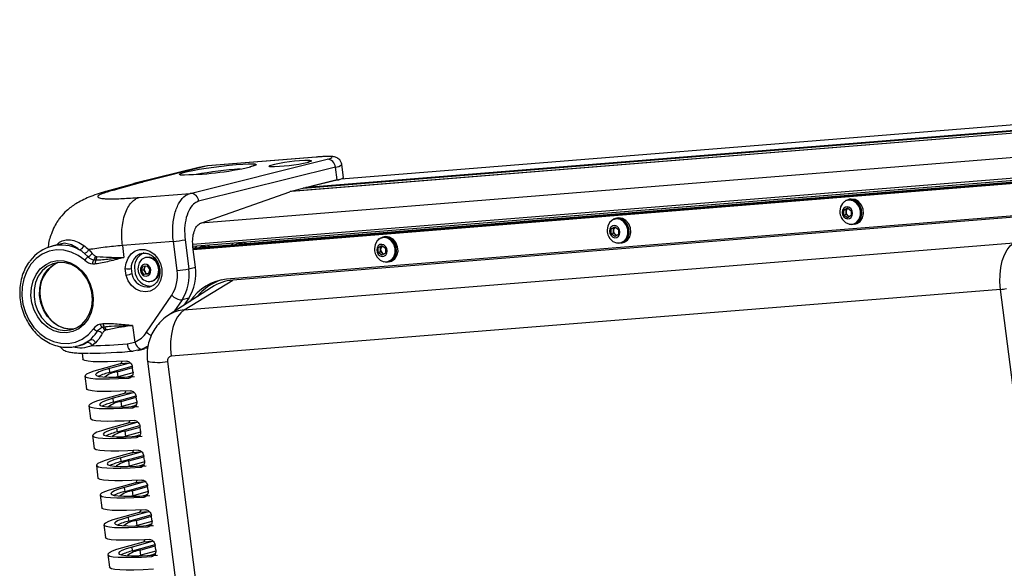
# Model space of a CAD drawing. Header units: millimetres. Extents: x 9 to 583, y 10 to 410.
# Tile 33 of 122: x 171 to 216, y 109 to 134. Entities that reach past the tile are written whole.
import ezdxf

# ---------------------------------------------------------------- set-up
doc = ezdxf.new("R2010")
doc.units = ezdxf.units.MM

msp = doc.modelspace()

# ---------------------------------------------------------------- linework, layer by layer
at = {"color": 8, "linetype": 'Continuous', "lineweight": 25}
for p, q in [((277.6345, 134.4948), (185.5577, 127.0754)), ((276.5164, 134.0109), (183.1825, 126.4902)), ((183.2533, 126.5079), (276.5293, 134.0239)), ((276.6286, 134.1239), (183.7997, 126.6439)), ((276.6533, 134.1487), (183.9723, 126.6806)), ((276.0816, 132.8403), (179.0284, 125.0199)), ((178.6478, 124.0486), (276.1222, 131.9029)), ((183.935, 126.6912), (183.9382, 126.6914)), ((185.1664, 126.978), (185.1295, 126.975)), ((174.5878, 126.4948), (175.0281, 126.5803)), ((178.1516, 121.4568), (177.7737, 120.8999)), ((176.5372, 119.2031), (176.5359, 119.2137)), ((175.6774, 117.8095), (175.7318, 117.8231)), ((175.8544, 116.4247), (175.9089, 116.4382)), ((176.0314, 115.0398), (176.0859, 115.0533)), ((176.2085, 113.6549), (176.2629, 113.6685)), ((176.3855, 112.27), (176.44, 112.2836)), ((176.5626, 110.8851), (176.617, 110.8987)), ((176.7396, 109.5003), (176.7941, 109.5138))]:
    msp.add_line(p, q, dxfattribs=at)
at = {"color": 7, "linetype": 'Continuous', "lineweight": 25}
for p, q in [((277.639, 134.4959), (185.5669, 127.0769)), ((276.629, 134.1243), (183.802, 126.6445)), ((178.6586, 123.9439), (276.1356, 131.7984)), ((178.5376, 126.4113), (184.9107, 127.9981)), ((184.3951, 128.097), (179.3419, 127.6898)), ((184.4135, 128.1), (179.3603, 127.6929)), ((184.4135, 128.1), (184.3951, 128.097)), ((178.9942, 127.6331), (175.9656, 126.879)), ((179.3419, 127.6898), (176.3066, 126.9341)), ((185.2988, 127.6296), (178.9258, 126.0428)), ((179.3603, 127.6929), (179.3419, 127.6898)), ((185.3747, 127.036), (185.2988, 127.6296)), ((185.6709, 127.1537), (185.5951, 127.7472)), ((220.8675, 127.221), (178.6717, 123.821)), ((220.5722, 127.1972), (178.6717, 123.821)), ((220.6589, 127.1691), (178.6761, 123.7862)), ((220.7808, 127.2492), (180.9448, 124.0393)), ((185.5577, 127.0754), (183.9723, 126.6806)), ((185.5577, 127.0754), (185.5669, 127.0769)), ((175.8985, 126.8614), (174.6073, 126.504)), ((176.3066, 126.9341), (175.0281, 126.5803)), ((183.9093, 126.6712), (183.1739, 126.4881)), ((183.9382, 126.6914), (184.3161, 126.7663)), ((185.3747, 127.036), (184.2013, 126.7439)), ((185.1687, 126.9785), (185.1317, 126.9756)), ((176.1615, 126.2199), (178.5376, 126.4113)), ((179.0277, 125.0251), (183.1739, 126.4881)), ((209.0179, 126.0345), (208.9818, 126.0024)), ((208.982, 125.6304), (209.1523, 125.7295)), ((209.0179, 126.0345), (209.0307, 126.0377)), ((209.0202, 126.0309), (209.0179, 126.0345)), ((209.0889, 126.0677), (209.0841, 126.0783)), ((209.0905, 125.6575), (209.1757, 125.707)), ((209.1874, 126.0971), (209.1478, 126.0872)), ((209.1523, 125.7295), (209.3233, 125.6001)), ((209.1757, 125.707), (209.1793, 125.7091)), ((209.1793, 125.709), (209.1757, 125.707)), ((209.2556, 126.1347), (209.1826, 126.1165)), ((219.2032, 125.5527), (180.2191, 122.4115)), ((219.1713, 125.4853), (180.5248, 122.3713)), ((198.4127, 125.261), (198.3396, 125.2428)), ((208.7992, 125.5773), (208.7997, 125.554)), ((209.0905, 125.6575), (208.982, 125.6304)), ((208.9828, 125.4021), (208.982, 125.6304)), ((209.0912, 125.4291), (208.9828, 125.4021)), ((209.1538, 125.2728), (208.9828, 125.4021)), ((209.0909, 125.5433), (209.0905, 125.6575)), ((209.0912, 125.4291), (209.0909, 125.5433)), ((209.1767, 125.3645), (209.0912, 125.4291)), ((209.3241, 125.3718), (209.1538, 125.2728)), ((209.2353, 125.3202), (209.1767, 125.3645)), ((209.3233, 125.6001), (209.3241, 125.3718)), ((198.175, 125.1608), (198.1389, 125.1287)), ((198.1391, 124.7567), (198.3094, 124.8557)), ((198.2476, 124.7837), (198.1391, 124.7567)), ((198.175, 125.1608), (198.1878, 125.164)), ((198.1772, 125.1572), (198.175, 125.1608)), ((198.2459, 125.194), (198.2411, 125.2046)), ((198.2476, 124.7837), (198.3327, 124.8332)), ((198.2479, 124.6696), (198.2476, 124.7837)), ((198.3445, 125.2234), (198.3048, 125.2135)), ((198.3094, 124.8557), (198.4804, 124.7264)), ((198.3327, 124.8332), (198.3363, 124.8354)), ((198.3364, 124.8353), (198.3327, 124.8332)), ((209.4232, 124.981), (209.4629, 124.9909)), ((209.4677, 124.9715), (209.5407, 124.9896)), ((187.403, 124.3203), (187.3982, 124.3309)), ((187.5015, 124.3497), (187.4619, 124.3398)), ((187.5697, 124.3873), (187.4967, 124.3691)), ((197.9562, 124.7036), (197.9567, 124.6803)), ((198.1398, 124.5284), (198.1391, 124.7567)), ((198.2483, 124.5554), (198.1398, 124.5284)), ((198.3108, 124.3991), (198.1398, 124.5284)), ((198.2483, 124.5554), (198.2479, 124.6696)), ((198.3338, 124.4908), (198.2483, 124.5554)), ((198.4811, 124.4981), (198.3108, 124.3991)), ((198.3923, 124.4465), (198.3338, 124.4908)), ((198.4804, 124.7264), (198.4811, 124.4981)), ((172.5288, 124.0617), (172.0865, 123.9516)), ((177.7475, 124.1732), (175.3714, 123.9818)), ((175.3714, 123.9818), (175.4422, 123.4278)), ((177.9209, 122.8165), (177.7475, 124.1732)), ((178.2546, 120.9877), (216.9011, 124.1017)), ((178.2936, 124.2524), (178.4671, 122.8956)), ((178.78, 122.9735), (178.6597, 123.9142)), ((178.9286, 123.8768), (178.6672, 123.8558)), ((178.8531, 123.9596), (178.7461, 123.8621)), ((179.0905, 123.9298), (179.0191, 123.912)), ((180.6162, 124.0128), (179.2572, 123.9033)), ((179.447, 123.9186), (179.3175, 123.997)), ((180.5407, 124.0955), (180.4337, 123.9981)), ((180.7781, 124.0658), (180.7067, 124.048)), ((181.1346, 124.0546), (181.0051, 124.133)), ((187.332, 124.2871), (187.2959, 124.255)), ((187.2961, 123.883), (187.4664, 123.982)), ((187.4046, 123.91), (187.2961, 123.883)), ((187.2968, 123.6547), (187.2961, 123.883)), ((187.332, 124.2871), (187.3448, 124.2903)), ((187.3342, 124.2835), (187.332, 124.2871)), ((187.4046, 123.91), (187.4897, 123.9595)), ((187.405, 123.7959), (187.4046, 123.91)), ((187.4664, 123.982), (187.6374, 123.8527)), ((187.4897, 123.9595), (187.4934, 123.9617)), ((187.4934, 123.9616), (187.4897, 123.9595)), ((198.5803, 124.1073), (198.6199, 124.1172)), ((198.6247, 124.0978), (198.6977, 124.1159)), ((173.7705, 123.4511), (173.6059, 123.6076)), ((173.8016, 123.7895), (173.9593, 123.6104)), ((174.1227, 123.4853), (174.1834, 123.4703)), ((176.4853, 123.4304), (176.4457, 123.4205)), ((187.1133, 123.8299), (187.1137, 123.8066)), ((187.4053, 123.6817), (187.2968, 123.6547)), ((187.4678, 123.5254), (187.2968, 123.6547)), ((187.4053, 123.6817), (187.405, 123.7959)), ((187.4908, 123.6171), (187.4053, 123.6817)), ((187.6381, 123.6244), (187.4678, 123.5254)), ((187.5494, 123.5728), (187.4908, 123.6171)), ((187.6374, 123.8527), (187.6381, 123.6244)), ((174.1305, 123.2952), (174.0334, 123.3035)), ((176.2561, 122.8187), (176.3282, 123.0244)), ((176.3282, 123.0244), (176.5231, 123.0401)), ((176.3646, 122.8458), (176.4006, 122.9486)), ((176.4006, 122.9486), (176.4301, 123.0326)), ((176.5231, 123.0401), (176.6458, 122.8501)), ((178.4671, 122.8956), (178.78, 122.9735)), ((187.7373, 123.2336), (187.7769, 123.2435)), ((187.7818, 123.2241), (187.8548, 123.2422)), ((175.5497, 122.5864), (175.5091, 122.9041)), ((175.7841, 122.9117), (175.8165, 122.6576)), ((176.3646, 122.8458), (176.2561, 122.8187)), ((176.3788, 122.6288), (176.2561, 122.8187)), ((176.4259, 122.7508), (176.3646, 122.8458)), ((176.4873, 122.6558), (176.3788, 122.6288)), ((176.5737, 122.6445), (176.3788, 122.6288)), ((176.4873, 122.6558), (176.4259, 122.7508)), ((176.5803, 122.6633), (176.4873, 122.6558)), ((176.6458, 122.8501), (176.5737, 122.6445)), ((176.7211, 122.3143), (176.7608, 122.3242)), ((179.5284, 122.0321), (177.5246, 120.7391)), ((178.2546, 120.9877), (180.5248, 122.3713)), ((176.5004, 119.9439), (177.6686, 121.6655)), ((216.2883, 121.9388), (177.6417, 118.8247)), ((224.1485, 60.4529), (216.2883, 121.9388)), ((178.4645, 121.5347), (178.1516, 121.4568)), ((178.4645, 121.5347), (178.2363, 121.1984)), ((174.3362, 120.3265), (174.4651, 120.3492)), ((174.4332, 120.1759), (174.5264, 120.1979)), ((175.8468, 120.2624), (175.9462, 119.4849)), ((174.6208, 120.0489), (174.5648, 120.0276)), ((173.2462, 119.2938), (173.4316, 119.3399)), ((173.7064, 119.4649), (173.8681, 119.5903)), ((174.1207, 119.4498), (173.946, 119.3131)), ((175.5921, 119.4035), (175.9462, 119.4849)), ((173.492, 118.9697), (173.5275, 118.6922)), ((176.2907, 119.1616), (175.8704, 119.0612)), ((176.0974, 119.098), (176.4084, 119.1755)), ((176.5197, 119.2081), (176.4076, 119.1851)), ((175.2739, 118.4769), (174.3214, 118.2133)), ((175.6975, 118.5111), (174.7644, 118.2529)), ((174.7872, 118.0748), (175.8297, 118.3633)), ((175.6975, 118.5111), (175.2739, 118.4769)), ((176.537, 118.5892), (184.3394, 57.5555)), ((177.4778, 118.5831), (185.2802, 57.5494)), ((173.6287, 117.9009), (173.7046, 117.3074)), ((174.7872, 118.0748), (174.7644, 118.2529)), ((175.1416, 118.1064), (175.8416, 118.3001)), ((175.1719, 117.869), (175.1416, 118.1064)), ((175.8645, 118.0607), (175.1719, 117.869)), ((175.5575, 117.8578), (175.7733, 117.9176)), ((175.8646, 118.1197), (175.8393, 118.3176)), ((175.1719, 117.869), (175.0892, 117.8456)), ((175.451, 117.0921), (174.4984, 116.8284)), ((175.8745, 117.1262), (174.9414, 116.868)), ((175.8745, 117.1262), (175.451, 117.0921)), ((174.9642, 116.6899), (174.9414, 116.868)), ((174.9642, 116.6899), (176.0068, 116.9784)), ((175.3186, 116.7215), (176.0186, 116.9153)), ((175.349, 116.4841), (175.3186, 116.7215)), ((176.0415, 116.6758), (175.349, 116.4841)), ((175.7345, 116.4729), (175.9504, 116.5327)), ((176.0417, 116.7349), (176.0164, 116.9327)), ((173.8057, 116.516), (173.8816, 115.9225)), ((175.349, 116.4841), (175.2663, 116.4607)), ((175.628, 115.7072), (174.6754, 115.4436)), ((176.0515, 115.7413), (175.1185, 115.4831)), ((176.0515, 115.7413), (175.628, 115.7072)), ((175.1412, 115.305), (175.1185, 115.4831)), ((175.1412, 115.305), (176.1838, 115.5936)), ((175.4957, 115.3367), (176.1956, 115.5304)), ((175.526, 115.0992), (175.4957, 115.3367)), ((176.2186, 115.2909), (175.526, 115.0992)), ((175.9116, 115.0881), (176.1274, 115.1478)), ((176.2187, 115.35), (176.1934, 115.5478)), ((173.9828, 115.1311), (174.0586, 114.5376)), ((175.526, 115.0992), (175.4433, 115.0758)), ((175.8051, 114.3223), (174.8525, 114.0587)), ((176.2286, 114.3564), (175.2955, 114.0982)), ((176.2286, 114.3564), (175.8051, 114.3223)), ((175.3183, 113.9202), (175.2955, 114.0982)), ((175.3183, 113.9202), (176.3609, 114.2087)), ((175.6727, 113.9518), (176.3727, 114.1455)), ((175.703, 113.7144), (175.6727, 113.9518)), ((176.3956, 113.906), (175.703, 113.7144)), ((176.3957, 113.9651), (176.3704, 114.1629)), ((174.1598, 113.7462), (174.2357, 113.1527)), ((175.703, 113.7144), (175.6204, 113.6909)), ((176.0886, 113.7032), (176.3045, 113.7629)), ((175.9821, 112.9374), (175.0295, 112.6738)), ((176.4056, 112.9716), (175.4726, 112.7133)), ((176.4056, 112.9716), (175.9821, 112.9374)), ((175.4953, 112.5353), (175.4726, 112.7133)), ((175.4953, 112.5353), (176.5379, 112.8238)), ((175.8497, 112.5669), (176.5497, 112.7606)), ((175.8801, 112.3295), (175.8497, 112.5669)), ((176.5727, 112.5212), (175.8801, 112.3295)), ((176.5728, 112.5802), (176.5475, 112.7781)), ((174.3368, 112.3614), (174.4127, 111.7678)), ((175.8801, 112.3295), (175.7974, 112.3061)), ((176.2656, 112.3183), (176.4815, 112.378)), ((176.1592, 111.5525), (175.2066, 111.2889)), ((176.5827, 111.5867), (175.6496, 111.3285)), ((176.5827, 111.5867), (176.1592, 111.5525)), ((175.6724, 111.1504), (175.6496, 111.3285)), ((175.6724, 111.1504), (176.7149, 111.4389)), ((176.0268, 111.182), (176.7268, 111.3757)), ((176.0571, 110.9446), (176.0268, 111.182)), ((176.7497, 111.1363), (176.0571, 110.9446)), ((176.7498, 111.1953), (176.7245, 111.3932)), ((174.5139, 110.9765), (174.5898, 110.383)), ((176.0571, 110.9446), (175.9744, 110.9212)), ((176.4427, 110.9334), (176.6585, 110.9932)), ((176.3362, 110.1677), (175.3836, 109.904)), ((176.7597, 110.2018), (175.8266, 109.9436)), ((176.7597, 110.2018), (176.3362, 110.1677)), ((175.8494, 109.7655), (175.8266, 109.9436)), ((175.8494, 109.7655), (176.892, 110.054)), ((176.2038, 109.7971), (176.9038, 109.9908)), ((176.2342, 109.5597), (176.2038, 109.7971)), ((176.9267, 109.7514), (176.2342, 109.5597)), ((176.9269, 109.8105), (176.9016, 110.0083)), ((174.6909, 109.5916), (174.7668, 108.9981)), ((176.2342, 109.5597), (176.1515, 109.5363)), ((176.6197, 109.5485), (176.8356, 109.6083))]:
    msp.add_line(p, q, dxfattribs=at)
at = {"color": 7, "linetype": 'Continuous', "lineweight": 25, "flags": 128}
for points in [[(184.9107, 127.9981), (185.0476, 128.0365), (185.1273, 128.0693), (185.1468, 128.0951), (185.1053, 128.1131), (185.0045, 128.1224), (184.8482, 128.1228), (184.6424, 128.1142), (184.3951, 128.097)], [(178.0608, 127.3257), (178.0881, 127.3386), (178.2123, 127.38), (178.4022, 127.4272), (178.6502, 127.4786), (178.9459, 127.5318), (179.2774, 127.5847), (179.631, 127.6353), (179.9922, 127.6813), (180.3464, 127.7209), (180.6789, 127.7526), (180.9763, 127.7749), (181.2262, 127.787), (181.4184, 127.7884), (181.5452, 127.7791), (181.5687, 127.7744)], [(208.8657, 125.2887), (208.9273, 125.1864), (209.0703, 125.0489), (209.2424, 124.977), (209.4203, 124.9803), (209.58, 125.0584), (209.7, 125.2008), (209.7639, 125.3881), (209.7632, 125.5952), (209.6981, 125.7941), (209.5772, 125.9578), (209.4169, 126.0643), (209.2389, 126.0992), (209.0671, 126.0578), (208.9249, 125.9457), (208.8314, 125.7779), (208.7992, 125.5773), (208.7992, 125.5773)], [(208.9099, 125.5227), (208.9287, 125.4133), (208.9817, 125.3172), (209.0608, 125.2491), (209.1539, 125.2194), (209.2469, 125.2326), (209.3256, 125.2866), (209.3781, 125.3734), (209.3962, 125.4796), (209.3774, 125.589), (209.3244, 125.6851), (209.2453, 125.7532), (209.1522, 125.7829), (209.0592, 125.7697), (208.9805, 125.7156), (208.928, 125.6289), (208.9099, 125.5227)], [(209.2369, 124.9781), (209.344, 124.9595), (209.5201, 124.9882), (209.6713, 125.0884), (209.7779, 125.247), (209.8264, 125.4438), (209.8105, 125.6535), (209.7323, 125.8491), (209.6018, 126.0055), (209.4357, 126.1026), (209.2554, 126.128), (209.0841, 126.0783), (209.0841, 126.0783)], [(209.4629, 124.9909), (209.6197, 125.0683), (209.7396, 125.2106), (209.8035, 125.398), (209.8029, 125.6051), (209.7377, 125.8039), (209.6168, 125.9677), (209.4565, 126.0742), (209.2785, 126.1091), (209.1874, 126.0971)], [(209.5407, 124.9896), (209.5932, 125.0064), (209.7443, 125.1065), (209.8509, 125.2652), (209.8994, 125.462), (209.8836, 125.6716), (209.8053, 125.8672), (209.6748, 126.0237), (209.5087, 126.1208), (209.3284, 126.1462), (209.2556, 126.1347)], [(198.3939, 124.1044), (198.501, 124.0858), (198.6772, 124.1145), (198.8283, 124.2146), (198.935, 124.3733), (198.9835, 124.5701), (198.9676, 124.7798), (198.8893, 124.9754), (198.7588, 125.1318), (198.5927, 125.2289), (198.4124, 125.2543), (198.2411, 125.2046), (198.2411, 125.2046)], [(198.6977, 124.1159), (198.7502, 124.1327), (198.9013, 124.2328), (199.008, 124.3915), (199.0565, 124.5883), (199.0406, 124.7979), (198.9623, 124.9935), (198.8318, 125.1499), (198.6657, 125.2471), (198.4854, 125.2725), (198.4127, 125.261)], [(198.0227, 124.415), (198.0843, 124.3127), (198.2274, 124.1752), (198.3995, 124.1033), (198.5774, 124.1066), (198.7371, 124.1847), (198.857, 124.3271), (198.9209, 124.5144), (198.9203, 124.7215), (198.8551, 124.9204), (198.7342, 125.0841), (198.5739, 125.1906), (198.3959, 125.2255), (198.2242, 125.1841), (198.0819, 125.072), (197.9884, 124.9042), (197.9562, 124.7036), (197.9562, 124.7036)], [(198.0669, 124.649), (198.0858, 124.5395), (198.1388, 124.4435), (198.2179, 124.3754), (198.311, 124.3457), (198.404, 124.3589), (198.4827, 124.4129), (198.5351, 124.4997), (198.5533, 124.6058), (198.5344, 124.7153), (198.4814, 124.8114), (198.4023, 124.8795), (198.3092, 124.9092), (198.2162, 124.896), (198.1375, 124.8419), (198.0851, 124.7552), (198.0669, 124.649)], [(198.6199, 124.1172), (198.7767, 124.1946), (198.8966, 124.3369), (198.9606, 124.5243), (198.9599, 124.7314), (198.8947, 124.9302), (198.7739, 125.094), (198.6136, 125.2005), (198.4355, 125.2354), (198.3445, 125.2234)], [(187.1798, 123.5413), (187.2414, 123.439), (187.3844, 123.3015), (187.5565, 123.2296), (187.7344, 123.2329), (187.8941, 123.311), (188.014, 123.4533), (188.078, 123.6407), (188.0773, 123.8478), (188.0121, 124.0467), (187.8913, 124.2104), (187.731, 124.3169), (187.5529, 124.3518), (187.3812, 124.3104), (187.239, 124.1983), (187.1454, 124.0305), (187.1133, 123.8299), (187.1133, 123.8299)], [(187.5509, 123.2307), (187.658, 123.2121), (187.8342, 123.2408), (187.9853, 123.3409), (188.092, 123.4996), (188.1405, 123.6964), (188.1246, 123.906), (188.0464, 124.1017), (187.9158, 124.2581), (187.7497, 124.3552), (187.5695, 124.3806), (187.3982, 124.3309), (187.3982, 124.3309)], [(187.7769, 123.2435), (187.9337, 123.3209), (188.0537, 123.4632), (188.1176, 123.6506), (188.117, 123.8577), (188.0518, 124.0565), (187.9309, 124.2203), (187.7706, 124.3268), (187.5926, 124.3617), (187.5015, 124.3497)], [(187.8548, 123.2422), (187.9072, 123.259), (188.0584, 123.3591), (188.165, 123.5178), (188.2135, 123.7146), (188.1976, 123.9242), (188.1194, 124.1198), (187.9888, 124.2762), (187.8228, 124.3734), (187.6425, 124.3987), (187.5697, 124.3873)], [(179.3392, 123.9099), (179.2362, 123.9376), (179.0905, 123.9298)], [(181.0269, 124.0459), (180.9238, 124.0736), (180.7781, 124.0658)], [(187.224, 123.7753), (187.2428, 123.6658), (187.2958, 123.5698), (187.3749, 123.5017), (187.468, 123.472), (187.561, 123.4852), (187.6397, 123.5392), (187.6921, 123.626), (187.7103, 123.7321), (187.6914, 123.8416), (187.6384, 123.9377), (187.5594, 124.0058), (187.4662, 124.0355), (187.3732, 124.0223), (187.2945, 123.9682), (187.2421, 123.8815), (187.224, 123.7753)], [(216.2883, 121.9388), (216.2602, 122.2863), (216.2647, 122.6311), (216.3015, 122.9628), (216.3697, 123.2712), (216.4671, 123.5471), (216.5908, 123.782), (216.7369, 123.9688), (216.9011, 124.1017)], [(173.6202, 123.2943), (173.3161, 123.5178), (172.9862, 123.6754), (172.6417, 123.7617), (172.2945, 123.7738), (171.9564, 123.7111), (171.6392, 123.576), (171.3536, 123.3729), (171.1094, 123.109), (170.9151, 122.7931), (170.7773, 122.4362), (170.7007, 122.0505), (170.6879, 121.6493), (170.7394, 121.2462), (170.8535, 120.8552), (171.0261, 120.4896), (171.2515, 120.162), (171.5218, 119.8836), (171.8277, 119.6639), (172.1589, 119.5106), (172.5039, 119.4288), (172.8509, 119.4214), (173.1879, 119.4885), (173.5036, 119.628), (173.7869, 119.8351), (174.0282, 120.1025)], [(175.5091, 122.9041), (175.5431, 123.165), (175.6369, 123.4002), (175.7835, 123.5924), (175.9724, 123.7278), (176.1898, 123.7964), (176.4197, 123.7931), (176.6454, 123.7184), (176.8505, 123.5775), (177.02, 123.3808), (177.1415, 123.1426), (177.2061, 122.8804), (177.2092, 122.6131), (177.1504, 122.3605), (177.0342, 122.1407), (176.869, 121.97), (176.6667, 121.8608), (176.4423, 121.8209), (176.212, 121.8534), (175.9927, 121.9559), (175.8004, 122.1209), (175.649, 122.3363), (175.5497, 122.5864)], [(176.6555, 122.3036), (176.8244, 122.3557), (176.9607, 122.4768), (177.0461, 122.6508), (177.069, 122.854), (177.0263, 123.059), (176.9238, 123.2381), (176.7753, 123.3672), (176.6009, 123.4288), (176.4242, 123.4145), (176.2689, 123.3264), (176.1561, 123.1763), (176.1011, 122.9845), (176.0976, 122.8873)], [(176.7608, 122.3242), (176.864, 122.3655), (177.0003, 122.4867), (177.0857, 122.6607), (177.1086, 122.8639), (177.0659, 123.0689), (176.9634, 123.248), (176.815, 123.3771), (176.6406, 123.4387), (176.4853, 123.4304)], [(172.3471, 123.2784), (172.65, 123.2656), (172.9491, 123.18), (173.2313, 123.0251), (173.4843, 122.8078), (173.6969, 122.5376), (173.8599, 122.2263), (173.9662, 121.8874), (174.0112, 121.5359), (173.9928, 121.187), (173.9119, 120.856), (173.772, 120.5574), (173.5792, 120.3042), (173.3419, 120.1075), (173.0706, 119.9759), (172.7771, 119.9151), (172.4741, 119.9278), (172.175, 120.0134), (171.8928, 120.1683), (171.6399, 120.3856), (171.4273, 120.6558), (171.2642, 120.9671), (171.1579, 121.306), (171.113, 121.6575), (171.1314, 122.0064), (171.2123, 122.3374), (171.3522, 122.6361), (171.545, 122.8892), (171.7822, 123.086), (172.0536, 123.2176), (172.3471, 123.2784)], [(172.4119, 123.1924), (172.1264, 123.132), (171.8637, 123.0005), (171.6361, 122.8039), (171.4543, 122.5514), (171.3266, 122.2549), (171.2592, 121.9283), (171.2552, 121.5868), (171.3147, 121.2463), (171.4349, 120.9228), (171.6103, 120.6315), (171.8327, 120.3858), (172.0916, 120.1974), (172.3749, 120.0751), (172.6694, 120.0245), (172.9613, 120.048), (173.2371, 120.1446), (173.4836, 120.3096), (173.6896, 120.5355), (173.8452, 120.8115), (173.9433, 121.1249), (173.9793, 121.461), (173.9514, 121.804), (173.861, 122.1379), (173.7123, 122.4472), (173.5122, 122.7172), (173.2702, 122.9355), (172.9975, 123.0918), (172.7069, 123.1788), (172.4119, 123.1924)], [(173.1292, 120.0973), (172.9302, 120.0894), (172.6356, 120.14), (172.3523, 120.2624), (172.0934, 120.4508), (171.8711, 120.6964), (171.6957, 120.9877), (171.5754, 121.3112), (171.5159, 121.6517), (171.52, 121.9932), (171.5874, 122.3199), (171.715, 122.6163), (171.8969, 122.8688), (172.1245, 123.0654), (172.36, 123.187)], [(176.487, 122.5525), (176.5763, 122.5814), (176.6465, 122.6488), (176.6869, 122.7445), (176.6914, 122.8538), (176.6593, 122.9602), (176.5955, 123.0475), (176.5097, 123.1023), (176.4149, 123.1164), (176.3256, 123.0875), (176.2554, 123.0201), (176.215, 122.9244), (176.2105, 122.8151), (176.2426, 122.7087), (176.3064, 122.6214), (176.3922, 122.5666), (176.487, 122.5525)], [(171.5441, 121.5674), (171.6161, 121.2387), (171.7444, 120.9291), (171.9232, 120.6522), (172.1449, 120.4201), (172.3997, 120.2429), (172.6765, 120.1284), (172.9631, 120.0815), (173.0894, 120.083)], [(178.2546, 120.9877), (178.0904, 120.8547), (177.9442, 120.6679), (177.8206, 120.433), (177.7232, 120.1572), (177.655, 119.8487), (177.6181, 119.517), (177.6137, 119.1722), (177.6417, 118.8247)], [(175.5921, 119.4035), (175.6063, 119.3273), (175.6288, 119.2561), (175.6586, 119.1926), (175.6946, 119.1393), (175.7354, 119.0982), (175.7794, 119.0709), (175.825, 119.0584), (175.8704, 119.0612)], [(175.9462, 119.4849), (175.9767, 119.4127), (176.0141, 119.3453), (176.0569, 119.2852), (176.1034, 119.2348), (176.1519, 119.196), (176.2005, 119.1703), (176.2474, 119.1587), (176.2907, 119.1616)], [(175.5762, 118.6009), (175.0963, 118.5776), (174.6727, 118.5652), (174.3102, 118.5636), (174.0129, 118.5731), (173.7843, 118.5933), (173.6268, 118.6242), (173.5424, 118.6653), (173.5275, 118.6922)], [(174.3214, 118.2133), (174.043, 118.1301), (173.834, 118.0537), (173.6969, 117.985), (173.6332, 117.9249), (173.6436, 117.874), (173.728, 117.8328), (173.8854, 117.802), (174.1141, 117.7817), (174.4114, 117.7723), (174.7739, 117.7738), (175.1975, 117.7863), (175.6774, 117.8095)], [(174.7644, 118.2529), (174.4902, 118.1703), (174.2906, 118.0952), (174.1681, 118.0285), (174.1245, 117.9711), (174.1602, 117.9238), (174.2749, 117.8871), (174.467, 117.8617), (174.7339, 117.8477), (175.0722, 117.8454), (175.4773, 117.8549), (175.9439, 117.8759)], [(175.7532, 117.216), (175.2734, 117.1928), (174.8498, 117.1803), (174.4873, 117.1788), (174.19, 117.1882), (173.9613, 117.2084), (173.8039, 117.2393), (173.7195, 117.2805), (173.7046, 117.3074)], [(174.4984, 116.8284), (174.22, 116.7452), (174.0111, 116.6688), (173.874, 116.6002), (173.8102, 116.54), (173.8206, 116.4891), (173.905, 116.448), (174.0625, 116.4171), (174.2911, 116.3968), (174.5884, 116.3874), (174.9509, 116.3889), (175.3745, 116.4014), (175.8544, 116.4247)], [(174.9414, 116.868), (174.6672, 116.7854), (174.4676, 116.7103), (174.3451, 116.6436), (174.3015, 116.5862), (174.3373, 116.5389), (174.452, 116.5023), (174.644, 116.4768), (174.911, 116.4628), (175.2492, 116.4605), (175.6543, 116.47), (176.1209, 116.491)], [(175.9303, 115.8311), (175.4504, 115.8079), (175.0268, 115.7954), (174.6643, 115.7939), (174.367, 115.8033), (174.1383, 115.8236), (173.9809, 115.8544), (173.8965, 115.8956), (173.8816, 115.9225)], [(174.6754, 115.4436), (174.3971, 115.3603), (174.1881, 115.2839), (174.051, 115.2153), (173.9873, 115.1551), (173.9977, 115.1042), (174.0821, 115.0631), (174.2395, 115.0322), (174.4682, 115.0119), (174.7655, 115.0025), (175.128, 115.0041), (175.5516, 115.0165), (176.0314, 115.0398)], [(175.1185, 115.4831), (174.8443, 115.4006), (174.6446, 115.3255), (174.5222, 115.2588), (174.4786, 115.2014), (174.5143, 115.154), (174.629, 115.1174), (174.8211, 115.0919), (175.088, 115.0779), (175.4263, 115.0756), (175.8314, 115.0851), (176.298, 115.1061)], [(176.1073, 114.4463), (175.6275, 114.423), (175.2039, 114.4105), (174.8413, 114.409), (174.544, 114.4184), (174.3154, 114.4387), (174.1579, 114.4696), (174.0735, 114.5107), (174.0586, 114.5376)], [(174.8525, 114.0587), (174.5741, 113.9754), (174.3652, 113.899), (174.228, 113.8304), (174.1643, 113.7703), (174.1747, 113.7193), (174.2591, 113.6782), (174.4165, 113.6473), (174.6452, 113.6271), (174.9425, 113.6176), (175.305, 113.6192), (175.7286, 113.6316), (176.2085, 113.6549)], [(175.2955, 114.0982), (175.0213, 114.0157), (174.8217, 113.9406), (174.6992, 113.8739), (174.6556, 113.8165), (174.6914, 113.7691), (174.806, 113.7325), (174.9981, 113.707), (175.2651, 113.693), (175.6033, 113.6908), (176.0084, 113.7002), (176.475, 113.7213)], [(176.2843, 113.0614), (175.8045, 113.0381), (175.3809, 113.0257), (175.0184, 113.0241), (174.7211, 113.0335), (174.4924, 113.0538), (174.335, 113.0847), (174.2506, 113.1258), (174.2357, 113.1527)], [(175.0295, 112.6738), (174.7511, 112.5906), (174.5422, 112.5142), (174.4051, 112.4455), (174.3414, 112.3854), (174.3518, 112.3345), (174.4362, 112.2933), (174.5936, 112.2624), (174.8223, 112.2422), (175.1195, 112.2328), (175.4821, 112.2343), (175.9057, 112.2468), (176.3855, 112.27)], [(175.4726, 112.7133), (175.1984, 112.6308), (174.9987, 112.5557), (174.8763, 112.489), (174.8326, 112.4316), (174.8684, 112.3843), (174.9831, 112.3476), (175.1752, 112.3221), (175.4421, 112.3082), (175.7804, 112.3059), (176.1855, 112.3153), (176.652, 112.3364)], [(176.4614, 111.6765), (175.9815, 111.6532), (175.5579, 111.6408), (175.1954, 111.6392), (174.8981, 111.6487), (174.6695, 111.6689), (174.512, 111.6998), (174.4276, 111.7409), (174.4127, 111.7678)], [(175.2066, 111.2889), (174.9282, 111.2057), (174.7192, 111.1293), (174.5821, 111.0606), (174.5184, 111.0005), (174.5288, 110.9496), (174.6132, 110.9084), (174.7706, 110.8776), (174.9993, 110.8573), (175.2966, 110.8479), (175.6591, 110.8494), (176.0827, 110.8619), (176.5626, 110.8851)], [(175.6496, 111.3285), (175.3754, 111.2459), (175.1758, 111.1708), (175.0533, 111.1041), (175.0097, 111.0467), (175.0454, 110.9994), (175.1601, 110.9627), (175.3522, 110.9373), (175.6191, 110.9233), (175.9574, 110.921), (176.3625, 110.9305), (176.8291, 110.9515)], [(176.6384, 110.2916), (176.1586, 110.2684), (175.735, 110.2559), (175.3725, 110.2544), (175.0752, 110.2638), (174.8465, 110.284), (174.6891, 110.3149), (174.6047, 110.3561), (174.5898, 110.383)], [(175.3836, 109.904), (175.1052, 109.8208), (174.8963, 109.7444), (174.7592, 109.6758), (174.6954, 109.6156), (174.7058, 109.5647), (174.7902, 109.5236), (174.9477, 109.4927), (175.1763, 109.4724), (175.4736, 109.463), (175.8361, 109.4645), (176.2598, 109.477), (176.7396, 109.5003)], [(175.8266, 109.9436), (175.5524, 109.861), (175.3528, 109.7859), (175.2304, 109.7192), (175.1867, 109.6618), (175.2225, 109.6145), (175.3372, 109.5779), (175.5292, 109.5524), (175.7962, 109.5384), (176.1344, 109.5361), (176.5395, 109.5456), (177.0061, 109.5666)], [(176.8155, 108.9067), (176.3356, 108.8835), (175.912, 108.871), (175.5495, 108.8695), (175.2522, 108.8789), (175.0235, 108.8992), (174.8661, 108.93), (174.7817, 108.9712), (174.7668, 108.9981)]]:
    msp.add_lwpolyline(points, dxfattribs=at)
at = {"color": 8, "linetype": 'Continuous', "lineweight": 25, "flags": 128}
for points in [[(181.5687, 127.7744), (181.6012, 127.7593), (181.5843, 127.73), (181.4951, 127.6923), (181.3372, 127.6477)], [(182.2321, 127.6567), (182.2099, 127.6626), (182.2118, 127.6832), (182.2248, 127.6902)], [(184.1079, 127.9425), (184.1507, 127.9386), (184.1855, 127.9229), (184.1468, 127.8978), (184.0374, 127.8653)], [(178.0617, 127.278), (178.0544, 127.2803), (178.0347, 127.3049), (178.0608, 127.3257)]]:
    msp.add_lwpolyline(points, dxfattribs=at)
at = {"color": 7, "linetype": 'Continuous', "lineweight": 25}
for centre, radius, start, end in [((184.9063, 127.6047), 0.3933, 3.6184, 89.35319), ((178.1416, 141.2617), 13.984, 269.6726, 283.20991), ((184.1321, 120.6084), 7.3342, 90.18861, 105.07324), ((182.2501, 135.4169), 7.7603, 269.86776, 283.31578), ((185.3483, 127.5344), 0.499, 273.03263, 310.28099), ((183.9595, 126.6375), 0.0579, 111.55196, 164.84908), ((183.9887, 126.6351), 0.0485, 109.84488, 154.39116), ((178.5332, 126.018), 0.3933, 3.6184, 89.35319), ((209.2759, 125.5512), 0.1852, 122.76845, 182.46181), ((209.4694, 125.5799), 0.6703, 182.21532, 205.74646), ((209.3175, 125.5421), 0.2266, 179.69252, 231.60839), ((209.2793, 125.4972), 0.1677, 232.28986, 261.43783), ((198.4329, 124.6775), 0.1852, 122.76845, 182.46181), ((198.6265, 124.7062), 0.6703, 182.21532, 205.74646), ((198.4745, 124.6684), 0.2266, 179.69252, 231.60839), ((198.4364, 124.6235), 0.1677, 232.28986, 261.43783), ((172.5187, 122.2192), 1.782, 61.6835, 144.59338), ((173.3366, 124.0333), 0.2468, 276.35388, 346.67462), ((177.4304, 128.2859), 4.1249, 274.40938, 282.08034), ((179.1137, 123.5325), 0.3909, 70.26264, 118.25698), ((180.8013, 123.6685), 0.3909, 70.26264, 118.25698), ((187.59, 123.8038), 0.1852, 122.76845, 182.46181), ((174.0686, 123.0147), 0.5285, 124.33885, 148.05721), ((173.6175, 123.8238), 0.4029, 292.3185, 328.02054), ((173.8351, 123.5137), 0.289, 313.32123, 354.3559), ((173.917, 123.4552), 0.2668, 323.14506, 3.23879), ((176.6712, 122.9627), 0.7366, 113.82339, 190.93997), ((187.7835, 123.8325), 0.6703, 182.21532, 205.74646), ((187.6315, 123.7947), 0.2266, 179.69252, 231.60839), ((187.5934, 123.7498), 0.1677, 232.28986, 261.43783), ((173.0227, 121.8402), 1.5035, 116.4734, 190.45395), ((174.0813, 123.8024), 0.6861, 227.77275, 261.39197), ((174.3133, 123.1199), 0.3347, 146.73483, 179.29694), ((174.4038, 123.1761), 0.2981, 156.45076, 190.38615), ((176.619, 122.876), 0.2301, 161.6006, 212.96956), ((176.5632, 122.8945), 0.1713, 124.56886, 161.57984), ((176.7054, 122.6744), 2.096, 327.06246, 8.20436), ((175.6203, 123.8559), 0.9583, 263.33666, 279.83862), ((178.8789, 110.6398), 12.4018, 104.29584, 105.57164), ((176.719, 122.8597), 0.7719, 182.73105, 272.14433), ((176.7673, 122.9132), 0.6703, 182.21532, 187.28508), ((176.7673, 122.9132), 0.6703, 187.28508, 205.74646), ((176.65, 122.8342), 0.5307, 203.56806, 270.59011), ((176.5788, 122.8407), 0.1774, 210.4769, 270.47168), ((176.2613, 122.5772), 1.6768, 327.06246, 8.20436), ((177.6038, 126.9291), 4.1249, 274.40938, 282.08034), ((176.3925, 122.5965), 2.096, 327.06246, 8.20436), ((180.4385, 120.1504), 2.2717, 95.54166, 146.87814), ((180.6579, 120.2061), 2.2759, 107.36323, 142.2361), ((180.6992, 120.226), 2.1523, 94.64903, 122.95409), ((178.1433, 122.1011), 0.6444, 222.54425, 270.73854), ((216.1297, 123.9951), 2.0624, 274.40938, 282.08034), ((174.5227, 119.7464), 0.6094, 107.81957, 144.24005), ((174.6057, 120.3935), 0.2777, 193.95654, 231.60403), ((174.7136, 120.362), 0.2489, 182.93407, 221.23075), ((174.3899, 120.0071), 0.2346, 10.25584, 54.41222), ((174.3127, 120.3739), 0.3932, 223.64643, 255.23362), ((174.1926, 119.6654), 0.3289, 42.45489, 86.52257), ((174.3233, 119.9459), 0.255, 18.69006, 64.4439), ((175.4645, 120.6307), 1.2429, 292.80284, 326.4557), ((173.7456, 119.2619), 0.2068, 14.32932, 100.93006), ((173.913, 119.3735), 0.2214, 20.17549, 101.68564), ((172.7362, 156.3826), 37.0893, 271.86916, 274.41613), ((173.6252, 145.9081), 26.9407, 270.44331, 274.78057), ((177.6748, 118.6259), 0.2016, 99.42557, 192.25712), ((175.4442, 115.33), 2.8224, 103.46194, 114.8602), ((175.3092, 116.8788), 1.239, 97.77774, 127.95649), ((175.6212, 113.9451), 2.8224, 103.46194, 114.8602), ((175.4863, 115.494), 1.239, 97.77774, 127.95649), ((175.7983, 112.5602), 2.8224, 103.46194, 114.8602), ((175.6633, 114.1091), 1.239, 97.77774, 127.95649), ((175.9753, 111.1753), 2.8224, 103.46194, 114.8602), ((175.8404, 112.7242), 1.239, 97.77774, 127.95649), ((176.1524, 109.7905), 2.8224, 103.46194, 114.8602), ((176.0174, 111.3393), 1.239, 97.77774, 127.95649), ((176.3294, 108.4056), 2.8224, 103.46194, 114.8602), ((176.1944, 109.9544), 1.239, 97.77774, 127.95649), ((176.5064, 107.0207), 2.8224, 103.46194, 114.8602), ((176.3715, 108.5696), 1.239, 97.77774, 127.95649)]:
    msp.add_arc(centre, radius, start, end, dxfattribs=at)
at = {"color": 8, "linetype": 'Continuous', "lineweight": 25}
for centre, radius, start, end in [((182.158, 109.2237), 18.3708, 94.0525, 100.51766), ((185.2717, 128.1302), 0.5014, 273.09799, 310.15994), ((176.4784, 122.9499), 0.6954, 106.77513, 183.14435), ((176.5382, 122.7845), 0.7327, 189.97851, 279.53643), ((178.3839, 119.4115), 1.5815, 94.68872, 123.19374), ((177.1213, 120.6031), 0.9056, 226.71488, 243.82664), ((172.8263, 120.9751), 1.733, 283.301, 306.95356), ((175.7343, 120.5164), 1.4647, 292.32862, 305.07507), ((177.0225, 120.9201), 2.3809, 258.23306, 281.02346)]:
    msp.add_arc(centre, radius, start, end, dxfattribs=at)
at = {"color": 7, "linetype": 'Continuous', "lineweight": 25}
for centre, start_param, end_param in [((175.236, 118.7737), 3.2254802, 4.0073139), ((175.8113, 117.6208), 5.6684113, 6.3670728), ((175.4131, 117.3888), 3.2254802, 4.0073139), ((175.9883, 116.2359), 5.6684113, 6.3670728), ((175.5901, 116.0039), 3.2254802, 4.0073139), ((176.1654, 114.851), 5.6684113, 6.3670728), ((175.7671, 114.6191), 3.2254802, 4.0073139), ((176.3424, 113.4662), 5.6684113, 6.3670728), ((175.9442, 113.2342), 3.2254802, 4.0073139), ((176.5194, 112.0813), 5.6684113, 6.3670728), ((176.1212, 111.8493), 3.2254802, 4.0073139), ((176.6965, 110.6964), 5.6684113, 6.3670728), ((176.2983, 110.4644), 3.2254802, 4.0073139), ((176.8735, 109.3115), 5.6684113, 6.3670728)]:
    msp.add_ellipse(centre, major_axis=(-0.0266, 0.2988), ratio=0.4585134, start_param=start_param, end_param=end_param, dxfattribs=at)
for points, knots in [([(184.8198, 128.124), (184.7868, 128.1231), (184.6874, 128.1202), (184.5427, 128.1102), (184.4343, 128.1017), (184.4135, 128.1)], [0, 0, 0, 0, 0.2874213, 0.8639079, 1, 1, 1, 1]), ([(185.5909, 127.7427), (185.5912, 127.7531), (185.5926, 127.8147), (185.5428, 127.9122), (185.4609, 128.0088), (185.372, 128.0664), (185.2897, 128.0981), (185.2108, 128.1154), (185.1014, 128.127), (184.9805, 128.1304), (184.8569, 128.1255), (184.8198, 128.124)], [0, 0, 0, 0, 0.0224803, 0.1330877, 0.2233073, 0.3049363, 0.3854918, 0.4824374, 0.618786, 0.8854808, 1, 1, 1, 1]), ([(179.3419, 127.6898), (179.3419, 127.6898), (179.2246, 127.6804), (179.1114, 127.6479), (178.9982, 127.6154)], [0, 0, 0, 0, 0.0000288, 1, 1, 1, 1]), ([(181.5051, 127.7026), (181.5015, 127.7009), (181.4931, 127.6968), (181.4315, 127.6746), (181.3559, 127.6549), (181.3142, 127.644)], [0, 0, 0, 0, 0.2479922, 0.5844487, 1, 1, 1, 1]), ([(184.1014, 127.8871), (184.1006, 127.8868), (184.0984, 127.8858), (184.0663, 127.8749), (184.0294, 127.8654), (184.0144, 127.8616)], [0, 0, 0, 0, 0.2185419, 0.6805586, 1, 1, 1, 1]), ([(175.9542, 126.8752), (175.9488, 126.8741), (175.9263, 126.8697), (175.9048, 126.8612), (175.8885, 126.8548)], [0, 0, 0, 0, 0.2397517, 1, 1, 1, 1]), ([(174.5872, 126.4984), (174.321, 126.4144), (173.8211, 126.2566), (173.2311, 125.9548), (172.8058, 125.6464), (172.5363, 125.3688), (172.3429, 125.1046), (172.1915, 124.8512), (172.0288, 124.4628), (171.9189, 124.1271), (171.9214, 123.9095), (171.9216, 123.8914)], [0, 0, 0, 0, 0.217863, 0.4092342, 0.5633962, 0.6761974, 0.7191234, 0.7820149, 0.8605937, 0.9884038, 1, 1, 1, 1]), ([(175.0281, 126.5803), (174.9615, 126.5616), (174.8314, 126.525), (174.664, 126.4735), (174.5233, 126.4262), (174.3877, 126.3744), (174.2767, 126.3203), (174.2174, 126.2672), (174.2272, 126.2263), (174.2929, 126.1959), (174.404, 126.1743), (174.5651, 126.1599), (174.7811, 126.1535), (175.0503, 126.156), (175.4762, 126.1705), (175.8869, 126.2001), (176.1615, 126.2199)], [0, 0, 0, 0, 0.0607864, 0.1187553, 0.1740517, 0.226843, 0.3102639, 0.3909042, 0.4697701, 0.5341713, 0.5981959, 0.6646516, 0.7300617, 0.797467, 0.8645637, 1, 1, 1, 1]), ([(175.3714, 123.9818), (175.3593, 124.1033), (175.3345, 124.3536), (175.3454, 124.7367), (175.3963, 125.1153), (175.4915, 125.4654), (175.6254, 125.7642), (175.789, 125.9933), (175.9693, 126.1517), (176.0987, 126.1976), (176.1615, 126.2199)], [0, 0, 0, 0, 0.116516, 0.2400113, 0.3686408, 0.5, 0.6313592, 0.7599887, 0.883484, 1, 1, 1, 1]), ([(177.7475, 124.1732), (177.7475, 124.1732), (177.7192, 124.3947), (177.7021, 124.8509), (177.7994, 125.4863), (178.0087, 126.0002), (178.2712, 126.3101), (178.462, 126.3826), (178.5376, 126.4113)], [0, 0, 0, 0, 0.0000038, 0.2146939, 0.4293878, 0.6440816, 0.8587755, 1, 1, 1, 1]), ([(178.9258, 126.0428), (178.8652, 126.0198), (178.7127, 125.9619), (178.5023, 125.7138), (178.3363, 125.3032), (178.2531, 124.7931), (178.2801, 124.4326), (178.2936, 124.2524)], [0, 0, 0, 0, 0.1412246, 0.3559184, 0.5706123, 0.7853061, 1, 1, 1, 1]), ([(178.6597, 123.9142), (178.6513, 124.0268), (178.6344, 124.2521), (178.6864, 124.5709), (178.7901, 124.8278), (178.914, 124.9731), (178.9992, 125.012), (179.0277, 125.0251)], [0, 0, 0, 0, 0.2220938, 0.4441876, 0.6662814, 0.8883752, 1, 1, 1, 1]), ([(173.5768, 123.9764), (173.6511, 123.919), (173.7254, 123.8616), (173.8015, 123.7898), (173.8015, 123.7897)], [0, 0, 0, 0, 0.99996793, 1, 1, 1, 1]), ([(175.3714, 123.9818), (175.0979, 123.9563), (174.5257, 123.903), (174.0499, 123.8284), (173.8015, 123.7894)], [0, 0, 0, 0, 0.4778524, 1, 1, 1, 1]), ([(173.6059, 123.6076), (173.5835, 123.6266), (173.5038, 123.694), (173.4224, 123.7487), (173.3639, 123.788)], [0, 0, 0, 0, 0.281824, 1, 1, 1, 1]), ([(174.0334, 123.3035), (174.0066, 123.3108), (173.932, 123.3313), (173.8425, 123.3846), (173.7865, 123.4363), (173.7705, 123.4511)], [0, 0, 0, 0, 0.2870076, 0.7968197, 1, 1, 1, 1]), ([(173.9593, 123.6104), (173.9689, 123.599), (174.0169, 123.5419), (174.0757, 123.5104), (174.1227, 123.4853)], [0, 0, 0, 0, 0.2009131, 1, 1, 1, 1]), ([(175.4422, 123.4278), (175.4401, 123.4272), (175.3298, 123.3962), (175.104, 123.3327), (174.7703, 123.2455), (174.4377, 123.1689), (174.2184, 123.1377), (174.1106, 123.1223)], [0, 0, 0, 0, 0.0047269, 0.2514717, 0.514675, 0.7614607, 1, 1, 1, 1]), ([(175.4422, 123.4278), (175.4399, 123.4275), (175.4336, 123.4266), (175.3158, 123.4104), (174.982, 123.3655), (174.5517, 123.3115), (174.2363, 123.2993), (174.1305, 123.2952)], [0, 0, 0, 0, 0.0049346, 0.0140915, 0.261472, 0.752387, 1, 1, 1, 1]), ([(174.1834, 123.4703), (174.3813, 123.4556), (174.6694, 123.4341), (175.068, 123.4288), (175.2792, 123.4277), (175.3974, 123.4277), (175.4271, 123.4278), (175.4363, 123.4278), (175.4399, 123.4278), (175.4422, 123.4278)], [0, 0, 0, 0, 0.5002367, 0.7284374, 0.9292459, 0.9794373, 0.991985, 0.9950549, 1, 1, 1, 1]), ([(176.2782, 123.6114), (176.3269, 123.6207), (176.4345, 123.6411), (176.6108, 123.5978), (176.7867, 123.4964), (176.9365, 123.3414), (177.0478, 123.1482), (177.1128, 122.9317), (177.1271, 122.709), (177.0905, 122.498), (177.0079, 122.3139), (176.8863, 122.1734), (176.7663, 122.0891), (176.6843, 122.0741), (176.6583, 122.0694)], [0, 0, 0, 0, 0.0770003, 0.1703063, 0.2611478, 0.3497698, 0.4372471, 0.524184, 0.6107875, 0.6971382, 0.7834424, 0.8702765, 0.9587654, 1, 1, 1, 1]), ([(171.0425, 123.23), (171.0224, 123.2056), (170.9278, 123.0909), (170.8024, 122.8443), (170.6736, 122.499), (170.6004, 122.1268), (170.5806, 121.7418), (170.6162, 121.3531), (170.7058, 120.9712), (170.8474, 120.6063), (171.0374, 120.2679), (171.2709, 119.9652), (171.5419, 119.7064), (171.8434, 119.4985), (172.167, 119.3478), (172.5044, 119.2566), (172.844, 119.2346), (173.0873, 119.2486), (173.2087, 119.2875), (173.2237, 119.2923)], [0, 0, 0, 0, 0.0174349, 0.0818653, 0.1465289, 0.2113782, 0.2763591, 0.3414287, 0.4065597, 0.471737, 0.5369476, 0.6021749, 0.6673865, 0.7325284, 0.797525, 0.8622938, 0.926776, 0.9909724, 1, 1, 1, 1]), ([(174.1106, 123.1223), (174.0841, 123.1203), (174.0403, 123.117), (173.996, 123.122), (173.9786, 123.124)], [0, 0, 0, 0, 0.605198, 1, 1, 1, 1]), ([(177.517, 120.7332), (177.5139, 120.7315), (177.4052, 120.6727), (177.2207, 120.51), (176.9755, 120.2499), (176.7809, 119.9492), (176.6355, 119.6224), (176.5449, 119.2744), (176.5081, 118.9259), (176.5277, 118.6974), (176.537, 118.5892)], [0, 0, 0, 0, 0.00428129, 0.14930359, 0.29309019, 0.43625921, 0.57949916, 0.72354225, 0.86911786, 1, 1, 1, 1]), ([(174.4651, 120.3492), (174.5746, 120.3514), (174.7973, 120.3558), (175.1426, 120.3338), (175.4914, 120.3016), (175.7287, 120.2754), (175.8447, 120.2626), (175.8468, 120.2624)], [0, 0, 0, 0, 0.2385393, 0.485325, 0.7485283, 0.9952731, 1, 1, 1, 1]), ([(174.5264, 120.1979), (174.6314, 120.2085), (174.9443, 120.2402), (175.3802, 120.2511), (175.7186, 120.2592), (175.8381, 120.2622), (175.8446, 120.2623), (175.8468, 120.2624)], [0, 0, 0, 0, 0.247613, 0.738528, 0.9859085, 0.9950655, 1, 1, 1, 1]), ([(175.8468, 120.2624), (175.8446, 120.262), (175.811, 120.2566), (175.5913, 120.2213), (175.1655, 120.1558), (174.8121, 120.0864), (174.6208, 120.0489)], [0, 0, 0, 0, 0.0049456, 0.0760569, 0.499711, 1, 1, 1, 1]), ([(173.8681, 119.5903), (173.9783, 119.6976), (174.1023, 119.8185), (174.2014, 119.976), (174.2125, 119.9937)], [0, 0, 0, 0, 0.8881471, 1, 1, 1, 1]), ([(174.4352, 119.8874), (174.4253, 119.8681), (174.3361, 119.6944), (174.2221, 119.5649), (174.1207, 119.4498)], [0, 0, 0, 0, 0.1112822, 1, 1, 1, 1]), ([(174.2125, 119.9937), (174.2561, 120.0471), (174.3201, 120.1255), (174.4059, 120.1637), (174.4332, 120.1759)], [0, 0, 0, 0, 0.68078012, 1, 1, 1, 1]), ([(174.5648, 120.0276), (174.548, 120.0171), (174.4962, 119.9849), (174.4598, 119.9267), (174.4352, 119.8874)], [0, 0, 0, 0, 0.3233494, 1, 1, 1, 1]), ([(172.4708, 119.2772), (172.4959, 119.2432), (172.5495, 119.1703), (172.6438, 119.1088), (172.7446, 119.0615), (172.8787, 119.0234), (173.0595, 118.9936), (173.3217, 118.9731), (173.5638, 118.9638), (173.7412, 118.9649), (173.7872, 118.9652)], [0, 0, 0, 0, 0.0629582, 0.134873, 0.2211486, 0.3395915, 0.5309402, 0.7237768, 0.9284274, 1, 1, 1, 1]), ([(175.5762, 118.6009), (175.6018, 118.599), (175.6531, 118.5952), (175.7281, 118.547), (175.7893, 118.4733), (175.8262, 118.3918), (175.8357, 118.3381), (175.8393, 118.3176)], [0, 0, 0, 0, 0.2191646, 0.438432, 0.6550515, 0.8684195, 1, 1, 1, 1]), ([(175.8646, 118.1197), (175.8663, 118.0865), (175.8698, 118.0201), (175.8425, 117.9296), (175.7947, 117.8591), (175.7361, 117.8185), (175.6946, 117.8122), (175.6774, 117.8095)], [0, 0, 0, 0, 0.21089915, 0.42176831, 0.6335253, 0.84769614, 1, 1, 1, 1]), ([(175.7532, 117.216), (175.7789, 117.2141), (175.8302, 117.2103), (175.9052, 117.1621), (175.9664, 117.0884), (176.0033, 117.0069), (176.0128, 116.9532), (176.0164, 116.9327)], [0, 0, 0, 0, 0.2191646, 0.438432, 0.6550515, 0.8684195, 1, 1, 1, 1]), ([(176.0417, 116.7349), (176.0434, 116.7017), (176.0469, 116.6353), (176.0195, 116.5447), (175.9717, 116.4742), (175.9131, 116.4336), (175.8716, 116.4273), (175.8544, 116.4247)], [0, 0, 0, 0, 0.2108991, 0.4217683, 0.6335253, 0.8476961, 1, 1, 1, 1]), ([(175.9303, 115.8311), (175.9559, 115.8292), (176.0072, 115.8255), (176.0822, 115.7772), (176.1434, 115.7035), (176.1803, 115.622), (176.1898, 115.5683), (176.1934, 115.5478)], [0, 0, 0, 0, 0.2191646, 0.438432, 0.6550515, 0.8684195, 1, 1, 1, 1]), ([(176.2187, 115.35), (176.2204, 115.3168), (176.2239, 115.2504), (176.1966, 115.1598), (176.1487, 115.0893), (176.0902, 115.0487), (176.0487, 115.0424), (176.0314, 115.0398)], [0, 0, 0, 0, 0.2108991, 0.4217683, 0.6335253, 0.8476961, 1, 1, 1, 1]), ([(176.1073, 114.4463), (176.133, 114.4444), (176.1843, 114.4406), (176.2593, 114.3923), (176.3204, 114.3186), (176.3574, 114.2371), (176.3668, 114.1834), (176.3704, 114.1629)], [0, 0, 0, 0, 0.2191646, 0.438432, 0.6550515, 0.8684195, 1, 1, 1, 1]), ([(176.3957, 113.9651), (176.3975, 113.9319), (176.4009, 113.8655), (176.3736, 113.7749), (176.3258, 113.7045), (176.2672, 113.6638), (176.2257, 113.6575), (176.2085, 113.6549)], [0, 0, 0, 0, 0.2108991, 0.4217683, 0.6335253, 0.8476961, 1, 1, 1, 1]), ([(176.2843, 113.0614), (176.31, 113.0595), (176.3613, 113.0557), (176.4363, 113.0074), (176.4975, 112.9337), (176.5344, 112.8522), (176.5439, 112.7985), (176.5475, 112.7781)], [0, 0, 0, 0, 0.21916455, 0.43843197, 0.65505151, 0.86841952, 1, 1, 1, 1]), ([(176.5728, 112.5802), (176.5745, 112.547), (176.578, 112.4806), (176.5507, 112.39), (176.5028, 112.3196), (176.4443, 112.2789), (176.4028, 112.2726), (176.3855, 112.27)], [0, 0, 0, 0, 0.2108991, 0.4217683, 0.6335253, 0.8476961, 1, 1, 1, 1]), ([(176.4614, 111.6765), (176.487, 111.6746), (176.5383, 111.6708), (176.6133, 111.6226), (176.6745, 111.5489), (176.7115, 111.4674), (176.7209, 111.4137), (176.7245, 111.3932)], [0, 0, 0, 0, 0.2191646, 0.438432, 0.6550515, 0.8684195, 1, 1, 1, 1]), ([(176.7498, 111.1953), (176.7516, 111.1621), (176.755, 111.0957), (176.7277, 111.0052), (176.6799, 110.9347), (176.6213, 110.8941), (176.5798, 110.8878), (176.5626, 110.8851)], [0, 0, 0, 0, 0.2108991, 0.4217683, 0.6335253, 0.8476961, 1, 1, 1, 1]), ([(176.6384, 110.2916), (176.6641, 110.2897), (176.7154, 110.2859), (176.7904, 110.2377), (176.8516, 110.164), (176.8885, 110.0825), (176.898, 110.0288), (176.9016, 110.0083)], [0, 0, 0, 0, 0.2191646, 0.438432, 0.6550515, 0.8684195, 1, 1, 1, 1]), ([(176.9269, 109.8105), (176.9286, 109.7773), (176.9321, 109.7109), (176.9047, 109.6203), (176.8569, 109.5498), (176.7983, 109.5092), (176.7568, 109.5029), (176.7396, 109.5003)], [0, 0, 0, 0, 0.2108991, 0.4217683, 0.6335253, 0.8476961, 1, 1, 1, 1])]:
    msp.add_open_spline(points, degree=3, knots=knots, dxfattribs=at)
at = {"color": 8, "linetype": 'Continuous', "lineweight": 25}
for points, knots in [([(176.3066, 126.9341), (176.2989, 126.9335), (176.165, 126.9227), (176.0281, 126.8896), (175.8991, 126.8583)], [0, 0, 0, 0, 0.0574809, 1, 1, 1, 1]), ([(175.9553, 126.8704), (176.0664, 126.8969), (176.1847, 126.9251), (176.2996, 126.9336), (176.3066, 126.9341)], [0, 0, 0, 0, 0.9392921, 1, 1, 1, 1]), ([(172.3133, 124.008), (172.3549, 124.0521), (172.4608, 124.1644), (172.6812, 124.246), (172.9542, 124.2553), (173.2499, 124.1766), (173.47, 124.0418), (173.5768, 123.9764)], [0, 0, 0, 0, 0.1426813, 0.3634985, 0.5798779, 0.7960227, 1, 1, 1, 1]), ([(173.3639, 123.788), (173.2649, 123.8566), (173.063, 123.9966), (172.7977, 124.0767), (172.6172, 124.0966), (172.5376, 124.0607), (172.53, 124.0573)], [0, 0, 0, 0, 0.3100008, 0.6318889, 0.9650716, 1, 1, 1, 1]), ([(173.946, 119.3131), (173.794, 119.2626), (173.4842, 119.1598), (173.2149, 119.2309), (173.0776, 119.2672)], [0, 0, 0, 0, 0.4903464, 1, 1, 1, 1]), ([(173.4302, 119.3461), (173.454, 119.3501), (173.5429, 119.3654), (173.6373, 119.4228), (173.7064, 119.4649)], [0, 0, 0, 0, 0.2671644, 1, 1, 1, 1])]:
    msp.add_open_spline(points, degree=3, knots=knots, dxfattribs=at)
at = {"color": 7, "linetype": 'Continuous', "lineweight": 25}
msp.add_open_spline([(173.8016, 123.7895), (173.7918, 123.7699), (173.772, 123.7307), (173.7218, 123.6753), (173.6637, 123.6301), (173.6251, 123.6151), (173.6059, 123.6076)], degree=3, dxfattribs=at)

doc.saveas('drawing.dxf')
